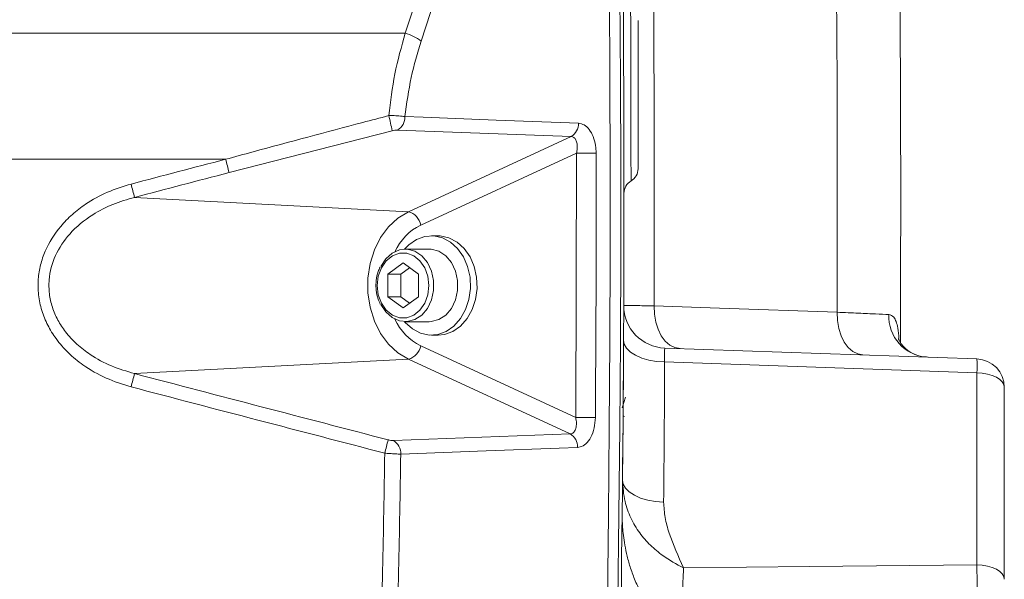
# Model space of a CAD drawing. Header units: millimetres. Extents: x 0 to 8410, y 0 to 5940.
# Tile 126 of 256: x 3438 to 3576, y 3095 to 3174. Entities that reach past the tile are written whole.
import ezdxf

# ---------------------------------------------------------------- set-up
doc = ezdxf.new("R2010")
doc.units = ezdxf.units.MM
doc.header["$LTSCALE"] = 10

msp = doc.modelspace()

# ---------------------------------------------------------------- linework, layer by layer
at = {"color": 8, "linetype": 'Continuous', "lineweight": 0}
for p, q in [((3491.984445, 3171.598599), (3495.369397, 3181.930348)), ((3497.6199, 3180.851504), (3494.237724, 3170.50986)), ((3247.909482, 3171.598599), (3491.984445, 3171.598599)), ((3490.127541, 3157.853648), (3467.161618, 3151.959107)), ((3515.365753, 3157.033488), (3490.903265, 3157.962129)), ((3492.440734, 3146.444723), (3515.365753, 3157.033488)), ((3466.683793, 3153.837368), (3247.632857, 3153.837368)), ((3516.130846, 3154.710934), (3494.167789, 3144.566462)), ((3516.019176, 3117.430255), (3516.130846, 3154.710934)), ((3453.853158, 3148.470447), (3492.440734, 3146.444723)), ((3494.167789, 3127.52299), (3516.019176, 3117.430255)), ((3453.853158, 3123.619005), (3492.440734, 3125.644848)), ((3515.22902, 3115.119264), (3492.440734, 3125.644848)), ((3572.543781, 3123.71926), (3528.546121, 3125.255749)), ((3572.543781, 3096.643493), (3572.543781, 3123.71926)), ((3523.024644, 3120.281503), (3522.565316, 3118.783877)), ((3522.688541, 3117.647335), (3522.873092, 3117.572472)), ((3490.322843, 3114.176557), (3515.22902, 3115.119264))]:
    msp.add_line(p, q, dxfattribs=at)
at = {"color": 7, "linetype": 'Continuous', "lineweight": 0}
for p, q in [((3496.611923, 3143.044755), (3495.680037, 3143.044755)), ((3495.380599, 3141.154811), (3491.994462, 3141.154811)), ((3489.519603, 3137.632534), (3491.686631, 3139.220163)), ((3491.366587, 3137.632534), (3492.610123, 3138.543532)), ((3491.686631, 3139.220163), (3493.853662, 3137.632534)), ((3489.519603, 3134.457037), (3489.519603, 3137.632534)), ((3491.366587, 3137.632534), (3489.519603, 3137.632534)), ((3491.366587, 3134.457037), (3491.366587, 3137.632534)), ((3493.853662, 3137.632534), (3493.853662, 3134.457037)), ((3491.686631, 3132.869289), (3489.519603, 3134.457037)), ((3491.366587, 3134.457037), (3489.519603, 3134.457037)), ((3492.610123, 3133.54592), (3491.366587, 3134.457037)), ((3493.853662, 3134.457037), (3491.686631, 3132.869289)), ((3491.994462, 3130.93476), (3495.380599, 3130.93476)), ((3495.680037, 3129.044816), (3496.611923, 3129.044816)), ((3528.567355, 3127.223656), (3572.543781, 3125.687883)), ((3576.40418, 3121.690318), (3576.40418, 3094.614551)), ((3522.709783, 3120.564267), (3522.712443, 3120.953605)), ((3522.666689, 3114.879891), (3522.669326, 3115.199015))]:
    msp.add_line(p, q, dxfattribs=at)
at = {"color": 7, "linetype": 'Continuous', "lineweight": 0, "flags": 128}
for points in [[(3520.767714, 3177.240893), (3520.838361, 3164.990232), (3520.871486, 3152.739212), (3520.867098, 3140.488193), (3520.825203, 3128.237173), (3520.745795, 3115.986511), (3520.628873, 3103.736446), (3520.474445, 3091.486857), (3520.28251, 3079.238221)], [(3521.763701, 3079.272315), (3521.955464, 3091.515705), (3522.10975, 3103.760049), (3522.22656, 3116.004989), (3522.305887, 3128.250405), (3522.347737, 3140.49618), (3522.352103, 3152.742073), (3522.318985, 3164.987847), (3522.248391, 3177.233383)], [(3491.909124, 3130.935952), (3491.992216, 3130.839154), (3492.997478, 3129.928276), (3494.137253, 3129.324123), (3495.354391, 3129.056975), (3496.587857, 3129.140184), (3497.775796, 3129.569695), (3498.858656, 3130.323813), (3499.782119, 3131.364867), (3500.499885, 3132.640526), (3500.97597, 3134.086892), (3501.186493, 3135.631487), (3501.120898, 3137.196824), (3500.782471, 3138.704345), (3500.18819, 3140.07847), (3499.367859, 3141.250417), (3498.362597, 3142.161295), (3497.222822, 3142.765448), (3496.005684, 3143.032596), (3494.772218, 3142.949268), (3493.584275, 3142.519877), (3492.501419, 3141.765639), (3491.909124, 3141.153619)], [(3496.611923, 3129.044816), (3497.519742, 3129.140184), (3498.707685, 3129.569695), (3499.790538, 3130.323813), (3500.714007, 3131.364867), (3501.431774, 3132.640526), (3501.907859, 3134.086892), (3502.118375, 3135.631487), (3502.05278, 3137.196824), (3501.71436, 3138.704345), (3501.120079, 3140.07847), (3500.29974, 3141.250417), (3499.294478, 3142.161295), (3498.154703, 3142.765448), (3496.937569, 3143.032596), (3496.611923, 3143.044755)], [(3488.553352, 3138.698623), (3488.553941, 3138.699815), (3489.245999, 3139.779374), (3490.141902, 3140.581891), (3491.175197, 3141.04788), (3492.269255, 3141.14289), (3493.342932, 3140.859768), (3494.3166, 3140.219495), (3495.118044, 3139.269635), (3495.687827, 3138.080642), (3495.98369, 3136.74061), (3495.98369, 3135.348961), (3495.687827, 3134.008929), (3495.118044, 3132.819936), (3494.3166, 3131.870076), (3493.342932, 3131.229803), (3492.269255, 3130.946681), (3491.175197, 3131.041691), (3490.141902, 3131.50768), (3489.245999, 3132.310197), (3488.561723, 3133.373544)], [(3495.380599, 3141.154811), (3495.655395, 3141.14289), (3496.729072, 3140.859768), (3497.702736, 3140.219495), (3498.50418, 3139.269635), (3499.073963, 3138.080642), (3499.369826, 3136.74061), (3499.369826, 3135.348961), (3499.073963, 3134.008929), (3498.50418, 3132.819936), (3497.702736, 3131.870076), (3496.729072, 3131.229803), (3495.655395, 3130.946681), (3495.380599, 3130.93476)]]:
    msp.add_lwpolyline(points, dxfattribs=at)
at = {"color": 8, "linetype": 'Continuous', "lineweight": 0, "flags": 128}
for points in [[(3491.939611, 3159.8479), (3494.510274, 3159.750149), (3504.79291, 3159.359619), (3516.402106, 3158.918545)], [(3518.894251, 3154.715106), (3518.6208, 3154.714987), (3518.301103, 3154.714748), (3517.946902, 3154.714391), (3517.571222, 3154.713795), (3517.187852, 3154.713199), (3516.81089, 3154.712484), (3516.454186, 3154.711649), (3516.130846, 3154.710934)], [(3492.440734, 3125.644848), (3490.96195, 3126.535222), (3489.640325, 3127.760694), (3488.52241, 3129.27787), (3487.647589, 3131.033465), (3487.04667, 3132.96561), (3486.740823, 3135.006234), (3486.740823, 3137.083337), (3487.04667, 3139.123962), (3487.647589, 3141.055987), (3488.52241, 3142.811582), (3489.640325, 3144.328878), (3490.96195, 3145.55423), (3492.440734, 3146.444723)], [(3488.053903, 3136.044786), (3488.201052, 3134.746), (3488.630585, 3133.552358), (3489.307697, 3132.560775), (3490.177542, 3131.85136), (3491.169639, 3131.481692), (3492.203623, 3131.481692), (3493.19572, 3131.85136), (3494.065564, 3132.560775), (3494.742676, 3133.552358), (3495.17221, 3134.746), (3495.319362, 3136.044786), (3495.17221, 3137.343571), (3494.742676, 3138.537094), (3494.065564, 3139.528796), (3493.19572, 3140.238211), (3492.203623, 3140.607879), (3491.169639, 3140.607879), (3490.177542, 3140.238211), (3489.307697, 3139.528796), (3488.630585, 3138.537094), (3488.201052, 3137.343571), (3488.053903, 3136.044786)], [(3530.710365, 3127.148792), (3529.97202, 3127.286956), (3529.269177, 3127.644703), (3528.628166, 3128.208325), (3528.072986, 3128.956959), (3527.624446, 3129.862473), (3527.29934, 3130.890891), (3527.109842, 3132.003829), (3527.06306, 3133.159444)], [(3527.06306, 3133.159444), (3536.251846, 3132.83889), (3552.842963, 3132.26001)], [(3556.490261, 3126.248524), (3555.751856, 3126.386807), (3555.048953, 3126.744554), (3554.407898, 3127.308294), (3553.852703, 3128.057048), (3553.404163, 3128.962681), (3553.079094, 3129.991219), (3552.889656, 3131.104276), (3552.842963, 3132.26001)], [(3528.546121, 3125.255749), (3527.403991, 3125.336334), (3526.311691, 3125.526116), (3525.309477, 3125.818178), (3524.434309, 3126.201675), (3523.718435, 3126.662538), (3523.188259, 3127.183721), (3522.863317, 3127.746031), (3522.755589, 3128.328726)], [(3572.543781, 3123.71926), (3573.303993, 3123.668477), (3574.031125, 3123.544976), (3574.698489, 3123.353407), (3575.281541, 3123.100683), (3575.75887, 3122.796104), (3576.112922, 3122.450873), (3576.330687, 3122.077748), (3576.40418, 3121.690318)], [(3516.265284, 3113.218948), (3513.694066, 3113.121554), (3503.409165, 3112.731979), (3491.359099, 3112.275645)], [(3528.400007, 3105.497644), (3527.256075, 3105.58264), (3526.162203, 3105.77707), (3525.158841, 3106.073782), (3524.283092, 3106.461689), (3523.567352, 3106.926486), (3523.0381, 3107.451007), (3522.714894, 3108.01594), (3522.609692, 3108.600185)], [(3531.211588, 3096.225664), (3548.960249, 3096.406386), (3572.543781, 3096.643493)], [(3572.543781, 3096.643493), (3573.303993, 3096.59271), (3574.031125, 3096.469209), (3574.698489, 3096.277639), (3575.281541, 3096.024916), (3575.75887, 3095.720336), (3576.112922, 3095.375106), (3576.330687, 3095.001981), (3576.40418, 3094.614551)]]:
    msp.add_lwpolyline(points, dxfattribs=at)
at = {"color": 8, "linetype": 'Continuous', "lineweight": 0}
for centre, radius, start, end in [((-477.195818, 3148.044765), 4004.286549, 359.787011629, 1.365554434), ((-477.195818, 3148.044765), 4030.06969, 359.775586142, 0.757075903), ((3490.244986, 3165.122484), 6.705653, 53.45680344, 74.96542687), ((3471.056429, 3154.815585), 19.31158, 9.05126915, 15.53642437), ((3489.859026, 3159.763655), 2.082291, 300.09836739, 2.31870507), ((3514.321962, 3158.834744), 2.081832, 300.0914122, 2.30696186), ((3377.973775, 3130.269884), 91.787219, 13.66820295, 14.87802595), ((3300.447609, 3109.835388), 158.19586, 14.13591698, 14.83853566), ((3491.79153, 3144.114641), 2.418832, 10.76568331, 74.43119967), ((3497.735783, 3137.474774), 7.938678, 116.70803449, 155.20170472), ((3565.915945, 3131.718173), 5.798606, 177.68920749, 266.05098569), ((3497.736245, 3134.615019), 7.93919, 204.79835209, 243.29009416), ((3491.79147, 3127.975015), 2.41893, 285.56964853, 349.22984469), ((-477.405215, 3145.00139), 4006, 359.434988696, 359.71758659), ((3554.027151, 3124.703571), 18.542773, 356.95712225, 3.04287775), ((3300.334469, 3162.285871), 158.313342, 345.16086509, 345.86292059), ((3519.315812, 3389.751793), 272.341491, 269.30642992, 269.88780377), ((3514.181276, 3113.315216), 2.08623, 357.35519179, 59.85310402), ((3436.863706, 3126.342866), 54.071674, 345.06306439, 347.11357293), ((3489.275206, 3112.372545), 2.086145, 357.33769392, 59.8551519)]:
    msp.add_arc(centre, radius, start, end, dxfattribs=at)
at = {"color": 7, "linetype": 'Continuous', "lineweight": 0}
for centre, radius, start, end in [((-477.195818, 3148.044765), 4039, 359.716535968, 0.757075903), ((-477.195818, 3148.044765), 4000, 359.005313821, 0.454754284), ((3522.804056, 3152.506221), 2.000129, 300.16288841, 359.99820435), ((3524.804258, 3149.041927), 2.000203, 119.7662451, 179.98607744), ((3528.776751, 3133.21997), 6, 179.78796802, 268), ((3572.404182, 3121.690371), 4, 0, 88)]:
    msp.add_arc(centre, radius, start, end, dxfattribs=at)
at = {"color": 8, "linetype": 'Continuous', "lineweight": 0}
for centre, major_axis, ratio, start_param, end_param in [((3434.804182, 2243.733011), (3553.235878, 996.804059), 0.235776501, 1.4957966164, 1.4995360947), ((3435.299912, 2241.854771), (3551.223084, 996.865206), 0.2358896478, 1.4957236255, 1.4994631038), ((3435.299912, 4030.234758), (3551.223084, -996.865206), 0.2358896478, 4.7837222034, 4.793759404), ((3434.804182, 4028.356518), (3553.235878, -996.804059), 0.235776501, 4.7836492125, 4.7936864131)]:
    msp.add_ellipse(centre, major_axis=major_axis, ratio=ratio, start_param=start_param, end_param=end_param, dxfattribs=at)
for points, knots in [([(3523.804117, 3150.786087), (3523.804117, 3150.782122), (3523.804117, 3150.724638), (3523.804101, 3150.941896), (3523.803992, 3151.452137), (3523.803736, 3152.335782), (3523.803169, 3153.50693), (3523.802162, 3154.956848), (3523.80059, 3156.629978), (3523.798276, 3158.488607), (3523.794947, 3160.635418), (3523.790628, 3162.87495), (3523.785459, 3165.109237), (3523.780156, 3167.116707), (3523.77453, 3169.006163), (3523.768902, 3170.730606), (3523.763594, 3172.23319), (3523.758903, 3173.479019), (3523.755158, 3174.429153), (3523.752667, 3175.037012), (3523.751554, 3175.308791), (3523.751734, 3175.263989), (3523.751776, 3175.253436)], [0, 0, 0, 0, 0.00397876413, 0.0576821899, 0.11138609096, 0.1650969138, 0.21880714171, 0.2724904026, 0.32617265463, 0.3798127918, 0.43345233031, 0.500325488, 0.55392132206, 0.60751705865, 0.66113946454, 0.71476256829, 0.76844254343, 0.82212084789, 0.87586983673, 0.92961904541, 0.98342245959, 1, 1, 1, 1]), ([(3489.662371, 3159.98821), (3489.908745, 3161.973002), (3490.407535, 3165.991268), (3491.45458, 3169.714453), (3491.984445, 3171.598599)], [0, 0, 0, 0, 0.4939424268, 1, 1, 1, 1]), ([(3494.237724, 3170.50986), (3493.729661, 3168.823315), (3492.701602, 3165.410617), (3492.195566, 3161.716431), (3491.939611, 3159.8479)], [0, 0, 0, 0, 0.4941970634, 1, 1, 1, 1]), ([(3466.683793, 3153.837368), (3467.970212, 3154.187672), (3474.402752, 3155.939314), (3482.064227, 3157.989096), (3488.439733, 3159.666527), (3489.662371, 3159.98821)], [0, 0, 0, 0, 0.1680806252, 0.8404618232, 1, 1, 1, 1]), ([(3489.662371, 3159.98821), (3490.002194, 3159.990045), (3490.412398, 3159.99226), (3491.121693, 3159.957226), (3491.573089, 3159.913546), (3491.874769, 3159.859514), (3491.939611, 3159.8479)], [0, 0, 0, 0, 0.3911859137, 0.4722058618, 0.88655624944, 1, 1, 1, 1]), ([(3490.903265, 3157.962129), (3490.881234, 3157.962574), (3490.777691, 3157.964667), (3490.524421, 3157.942433), (3490.266273, 3157.884684), (3490.127541, 3157.853648)], [0, 0, 0, 0, 0.1111322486, 0.5223082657, 1, 1, 1, 1]), ([(3516.402106, 3158.918545), (3516.676345, 3158.865431), (3517.224669, 3158.759232), (3517.951286, 3158.068203), (3518.512677, 3157.060698), (3518.839921, 3155.88617), (3518.877721, 3155.071406), (3518.894251, 3154.715106)], [0, 0, 0, 0, 0.2028271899, 0.4055420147, 0.612422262, 0.8305103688, 1, 1, 1, 1]), ([(3516.130846, 3154.710934), (3516.167071, 3154.908789), (3516.248804, 3155.355193), (3516.229706, 3156.00165), (3516.068475, 3156.561318), (3515.778077, 3156.949302), (3515.501929, 3157.005685), (3515.365753, 3157.033488)], [0, 0, 0, 0, 0.18169518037, 0.409944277, 0.61730747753, 0.81128370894, 1, 1, 1, 1]), ([(3518.894251, 3154.715106), (3518.89603, 3153.381791), (3518.904922, 3146.715132), (3518.890539, 3134.280137), (3518.819451, 3123.178887), (3518.782515, 3117.410824)], [0, 0, 0, 0, 0.1072237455, 0.5361252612, 1, 1, 1, 1]), ([(3453.367853, 3121.740863), (3452.171777, 3122.116084), (3449.781086, 3122.866068), (3446.823258, 3124.575255), (3444.485831, 3126.499893), (3442.817827, 3128.398522), (3441.571071, 3130.425494), (3440.721144, 3132.501796), (3440.266424, 3134.703192), (3440.220169, 3136.883872), (3440.564321, 3138.963151), (3441.439345, 3141.555896), (3442.985697, 3143.99184), (3445.057733, 3146.097238), (3447.239367, 3147.771025), (3449.999041, 3149.302986), (3452.244554, 3150.000022), (3453.367853, 3150.348708)], [0, 0, 0, 0, 0.0900314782, 0.1799529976, 0.243703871, 0.3073906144, 0.3608760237, 0.4143220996, 0.4680531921, 0.5217712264, 0.5703832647, 0.6190164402, 0.7180228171, 0.7745388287, 0.8310909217, 0.9155046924, 1, 1, 1, 1]), ([(3453.853158, 3148.470447), (3452.824822, 3148.172052), (3450.769278, 3147.575588), (3447.606994, 3145.930642), (3444.711378, 3143.569022), (3442.551636, 3140.371944), (3441.738189, 3137.366355), (3441.79554, 3134.873323), (3442.216114, 3132.949998), (3443.00196, 3131.142388), (3444.155353, 3129.375155), (3445.692435, 3127.727659), (3447.85115, 3126.056035), (3450.57151, 3124.580576), (3452.758769, 3123.939677), (3453.853158, 3123.619005)], [0, 0, 0, 0, 0.0862207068, 0.1723468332, 0.2857563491, 0.3837584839, 0.4784804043, 0.5308603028, 0.5832607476, 0.6359369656, 0.6886686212, 0.7525321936, 0.8164720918, 0.908172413, 1, 1, 1, 1]), ([(3522.776793, 3133.242175), (3522.82513, 3133.241241), (3522.955565, 3133.238721), (3524.229293, 3133.21411), (3526.118509, 3133.177665), (3527.06306, 3133.159444)], [0, 0, 0, 0, 0.2274423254, 0.6137446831, 1, 1, 1, 1]), ([(3552.842963, 3132.26001), (3553.880625, 3132.216073), (3555.933035, 3132.129168), (3558.407526, 3132.024589), (3559.545123, 3131.976408), (3560.122054, 3131.951973)], [0, 0, 0, 0, 0.3350980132, 0.6627959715, 1, 1, 1, 1]), ([(3560.122054, 3131.951973), (3560.369895, 3131.862198), (3560.949619, 3131.652204), (3561.401137, 3130.381692), (3561.51399, 3129.067507), (3561.558585, 3128.54819)], [0, 0, 0, 0, 0.3111415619, 0.7277890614, 1, 1, 1, 1]), ([(3528.567355, 3127.223656), (3528.555167, 3127.171886), (3528.531668, 3127.072072), (3528.525844, 3126.34571), (3528.539361, 3125.619097), (3528.546121, 3125.255749)], [0, 0, 0, 0, 0.350101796, 0.6750135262, 1, 1, 1, 1]), ([(3515.22902, 3115.119264), (3515.289384, 3115.125373), (3515.496577, 3115.146342), (3515.810037, 3115.372417), (3516.058888, 3115.897081), (3516.147786, 3116.618052), (3516.062515, 3117.156561), (3516.019176, 3117.430255)], [0, 0, 0, 0, 0.0825908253, 0.2834853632, 0.5059784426, 0.748916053, 1, 1, 1, 1]), ([(3518.782515, 3117.410824), (3518.748193, 3116.915596), (3518.679513, 3115.92462), (3518.187186, 3114.617513), (3517.479609, 3113.678468), (3516.791197, 3113.275603), (3516.384593, 3113.231801), (3516.265284, 3113.218948)], [0, 0, 0, 0, 0.2353978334, 0.4710432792, 0.6978924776, 0.9113531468, 1, 1, 1, 1]), ([(3489.573534, 3114.283845), (3489.646583, 3114.266075), (3489.82246, 3114.22329), (3490.094531, 3114.179797), (3490.246724, 3114.177637), (3490.322843, 3114.176557)], [0, 0, 0, 0, 0.2620442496, 0.6309160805, 1, 1, 1, 1]), ([(3488.344673, 3078.008101), (3488.509086, 3083.976861), (3488.824881, 3095.441338), (3489.016465, 3106.908554), (3489.108305, 3112.405583)], [0, 0, 0, 0, 0.5206308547, 1, 1, 1, 1]), ([(3491.359099, 3112.275645), (3491.131057, 3112.279073), (3490.676786, 3112.285902), (3489.862388, 3112.337077), (3489.328467, 3112.385582), (3489.108305, 3112.405583)], [0, 0, 0, 0, 0.3720016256, 0.7410448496, 1, 1, 1, 1]), ([(3491.359099, 3112.275645), (3491.267655, 3106.805361), (3491.076315, 3095.359213), (3490.761485, 3083.915786), (3490.597117, 3077.941343)], [0, 0, 0, 0, 0.4779148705, 1, 1, 1, 1]), ([(3531.211588, 3096.225664), (3531.204773, 3096.22908), (3530.208206, 3096.728654), (3528.54845, 3097.68003), (3526.498273, 3099.388342), (3524.939978, 3101.158294), (3523.718344, 3103.240148), (3522.787792, 3105.751483), (3522.672954, 3107.588301), (3522.609692, 3108.600185)], [0, 0, 0, 0, 0.0014692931, 0.2148628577, 0.358154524, 0.5013887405, 0.6559682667, 0.8104765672, 1, 1, 1, 1]), ([(3528.400007, 3105.497644), (3528.444873, 3104.770736), (3528.535655, 3103.299894), (3529.435368, 3100.177034), (3530.47013, 3097.852682), (3531.208292, 3096.232896), (3531.211588, 3096.225664)], [0, 0, 0, 0, 0.22702804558, 0.45937404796, 0.99758622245, 1, 1, 1, 1]), ([(3572.543781, 3080.760405), (3572.556667, 3081.646778), (3572.582443, 3083.419691), (3572.596833, 3087.181392), (3572.590541, 3091.233279), (3572.568799, 3094.478515), (3572.549443, 3096.15346), (3572.543781, 3096.643493)], [0, 0, 0, 0, 0.2266292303, 0.4533007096, 0.6798485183, 0.906334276, 1, 1, 1, 1]), ([(3531.211588, 3096.225664), (3531.173963, 3095.413338), (3531.108761, 3094.005633), (3531.022789, 3091.783758), (3530.977622, 3090.433004), (3530.954714, 3089.747951)], [0, 0, 0, 0, 0.4020635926, 0.6967483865, 1, 1, 1, 1])]:
    msp.add_open_spline(points, degree=3, knots=knots, dxfattribs=at)
at = {"color": 7, "linetype": 'Continuous', "lineweight": 0}
for points, knots in [([(3524.804186, 3173.395559), (3524.804186, 3173.399767), (3524.804186, 3173.410383), (3524.804186, 3172.079621), (3524.804186, 3169.730169), (3524.804186, 3166.581244), (3524.804186, 3163.479652), (3524.804186, 3160.387717), (3524.804186, 3157.461472), (3524.804186, 3154.713885), (3524.804186, 3153.038693), (3524.804186, 3152.322531), (3524.804186, 3152.51915), (3524.804186, 3152.525589)], [0, 0, 0, 0, 0.0704920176, 0.1778596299, 0.2851122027, 0.3922887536, 0.4994509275, 0.56656345, 0.6738784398, 0.7813181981, 0.8888389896, 0.9963595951, 1, 1, 1, 1]), ([(3488.463748, 3138.630912), (3488.359659, 3138.421831), (3488.075071, 3137.850187), (3487.89564, 3136.947578), (3487.870746, 3136.284764), (3487.861733, 3136.044786)], [0, 0, 0, 0, 0.2689439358, 0.7353139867, 1, 1, 1, 1]), ([(3487.861733, 3136.044786), (3487.86979, 3135.817714), (3487.892898, 3135.166378), (3488.070289, 3134.25239), (3488.363605, 3133.659405), (3488.476641, 3133.430884)], [0, 0, 0, 0, 0.2475286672, 0.7100161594, 1, 1, 1, 1]), ([(3565.442334, 3125.967667), (3565.288116, 3125.968067), (3564.727339, 3125.969521), (3563.771696, 3126.282711), (3562.771618, 3126.861023), (3562.056662, 3127.559875), (3561.659967, 3128.148063), (3561.49316, 3128.525373), (3561.482419, 3128.56582), (3561.477255, 3128.585264)], [0, 0, 0, 0, 0.0743720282, 0.2704364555, 0.4559248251, 0.6242608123, 0.76677358, 0.8878751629, 1, 1, 1, 1]), ([(3522.712443, 3120.953605), (3522.715684, 3121.439755), (3522.720551, 3122.169639), (3522.726116, 3123.051688), (3522.730689, 3123.794285), (3522.734445, 3124.423316), (3522.734916, 3124.504359), (3522.735152, 3124.544904)], [0, 0, 0, 0, 0.25023034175, 0.37568481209, 0.50091432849, 0.75031031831, 1, 1, 1, 1]), ([(3522.70003, 3119.179651), (3522.700077, 3119.186421), (3522.700148, 3119.196584), (3522.701361, 3119.364378), (3522.702819, 3119.568151), (3522.704753, 3119.840771), (3522.707693, 3120.260589), (3522.710146, 3120.618174), (3522.711779, 3120.85633)], [0, 0, 0, 0, 0.249863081, 0.375073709, 0.5001307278, 0.625231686, 0.7504003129, 1, 1, 1, 1]), ([(3522.631455, 3110.872194), (3522.631866, 3110.916481), (3522.632483, 3110.982981), (3522.636927, 3111.464961), (3522.642954, 3112.12878), (3522.653074, 3113.261533), (3522.662148, 3114.340199), (3522.666689, 3114.879891)], [0, 0, 0, 0, 0.24983076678, 0.37514379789, 0.50054766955, 0.75010716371, 1, 1, 1, 1]), ([(3522.651728, 3113.122151), (3522.651794, 3113.130558), (3522.651927, 3113.147369), (3522.652679, 3113.224166), (3522.653275, 3113.299592), (3522.6533, 3113.302753)], [0, 0, 0, 0, 0.4894269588, 0.9786069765, 1, 1, 1, 1]), ([(3531.123992, 3085.301444), (3530.81876, 3085.550935), (3529.918198, 3086.287039), (3528.602191, 3087.675768), (3527.192587, 3089.408233), (3525.998946, 3091.204461), (3525.008207, 3093.019011), (3524.21471, 3094.818725), (3523.60546, 3096.565101), (3523.163768, 3098.217918), (3522.867848, 3099.732165), (3522.691784, 3101.055002), (3522.606114, 3102.103626), (3522.57398, 3102.838838), (3522.565101, 3103.270517), (3522.563355, 3103.461825), (3522.563186, 3103.513781), (3522.56314, 3103.527948)], [0, 0, 0, 0, 0.05639272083, 0.16638249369, 0.27296735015, 0.3758313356, 0.47454078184, 0.56852050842, 0.65700839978, 0.7390007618, 0.81316062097, 0.87771331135, 0.92984948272, 0.96403910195, 0.98316603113, 0.99540951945, 1, 1, 1, 1])]:
    msp.add_open_spline(points, degree=3, knots=knots, dxfattribs=at)

doc.saveas('drawing.dxf')
